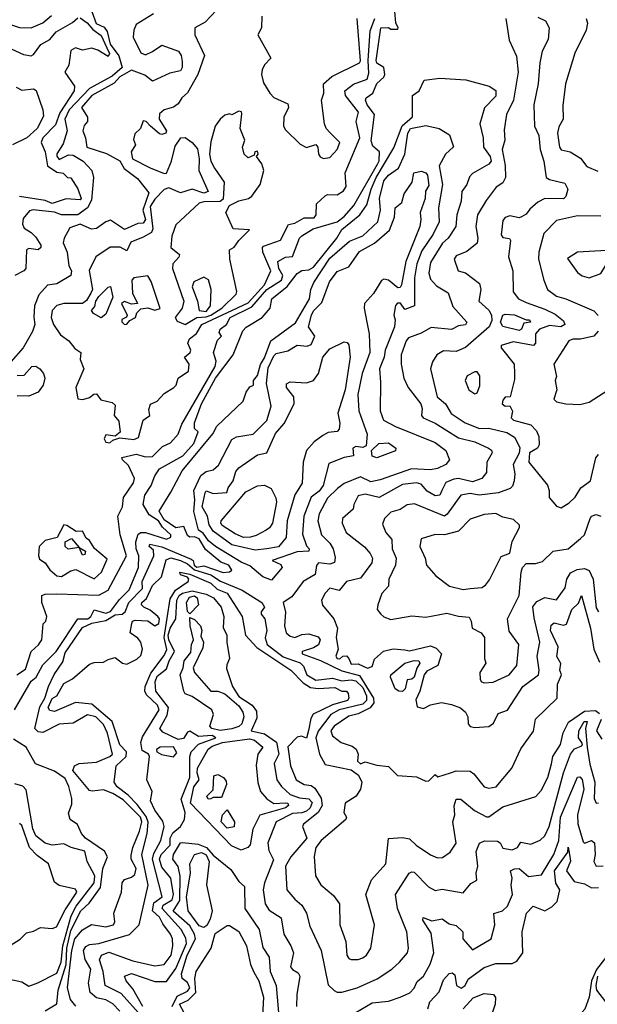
# Model space of a CAD drawing. Extents: x 1995148 to 2088947, y 769131 to 906009.
# Tile 166 of 256: x 2018036 to 2020510, y 817014 to 821230. Entities that reach past the tile are written whole.
import ezdxf

# ---------------------------------------------------------------- set-up
doc = ezdxf.new("R2010")
doc.units = 0

msp = doc.modelspace()

# ---------------------------------------------------------------- linework, layer by layer
at = {"layer": '0CON05XD'}
for points in [[(2018022.9, 818425), (2018060.7, 818449.3), (2018085.3, 818525), (2018117, 818553), (2018130.9, 818575), (2018136.2, 818643.8), (2018147.3, 818655), (2018152.4, 818675), (2018130.2, 818735), (2018131.1, 818765), (2018145, 818770.7), (2018195, 818772.5), (2018375, 818766.2), (2018415, 818788), (2018493.8, 818935), (2018466.2, 819025), (2018456.2, 819105), (2018476, 819145), (2018480, 819185), (2018522.6, 819247.4), (2018528, 819265), (2018501.2, 819321.2), (2018475.8, 819345), (2018473.8, 819355), (2018535, 819370.3), (2018575, 819358.4), (2018605, 819360), (2018647.3, 819402.7), (2018681.7, 819418.3), (2018715.2, 819455), (2018731, 819499), (2018873.7, 819745), (2018878.1, 819768.1), (2018866.5, 819805), (2018882.7, 819857.3), (2018900, 819875), (2018890.7, 819890.7), (2018894.4, 819905), (2018922.2, 819925), (2018937.7, 819955), (2019029.7, 820000.3), (2019095, 820074.5), (2019157.5, 820115), (2019163, 820135), (2019146.3, 820165), (2019140.9, 820195), (2019175, 820213.9), (2019205, 820216.7), (2019234.6, 820295), (2019244.4, 820305), (2019292.9, 820335), (2019395, 820364.1), (2019425, 820388.1), (2019466.7, 820435), (2019568.8, 820611.2), (2019576.2, 820626.2), (2019577.1, 820665), (2019548.3, 820688.3), (2019542, 820712), (2019556, 820825), (2019524.1, 820865), (2019516.5, 820885), (2019520.6, 820895), (2019548.6, 820915), (2019565, 820957.5), (2019595.9, 820984.1), (2019600, 820995), (2019596.2, 821026.2), (2019565, 821043.8), (2019563.3, 821055), (2019582.9, 821195), (2019615, 821196.2), (2019625, 821190), (2019655, 821190), (2019657.5, 821195), (2019647.3, 821217.3), (2019638.9, 821315)], [(2018345.2, 821265), (2018363.9, 821213.9), (2018397.7, 821197.7), (2018409.8, 821179.8), (2018424, 821125), (2018460.2, 821075), (2018474.7, 821025), (2018431.6, 820988.4), (2018334.6, 820935.4), (2018247.7, 820845), (2018228.8, 820805), (2018239.1, 820755), (2018222, 820698), (2018195, 820655.6), (2018194.4, 820645.6), (2018205, 820632.2), (2018245, 820651.9), (2018265, 820649.7), (2018307.1, 820625), (2018344.5, 820585), (2018352.1, 820555), (2018342.9, 820457.1), (2018326.5, 820425), (2018285, 820395.2), (2018215, 820394.5), (2018185, 820405.8), (2018093.6, 820416.4), (2018078.1, 820411.9), (2018051.1, 820378.9), (2018048.2, 820355), (2018055, 820337.1), (2018085, 820319.1), (2018105, 820298.5), (2018126.6, 820265), (2018125.7, 820255), (2018115, 820245.5), (2018075, 820250), (2018065.6, 820244.4), (2018061.5, 820165), (2018054, 820155), (2018014.3, 820135)], [(2018878.7, 821271.3), (2018829.6, 821220.4), (2018786, 821195), (2018786.2, 821165), (2018826.8, 821076.8), (2018799.2, 820995), (2018755, 820917.5), (2018730, 820895), (2018715, 820870), (2018695, 820856.2), (2018655, 820844), (2018635, 820826.7), (2018633.1, 820805), (2018664.3, 820755), (2018662, 820745), (2018645, 820738.5), (2018635, 820741.8), (2018596, 820775), (2018577.5, 820795), (2018565, 820796.7), (2018553.3, 820765), (2018528.7, 820741.3), (2018523.1, 820716.9), (2018531.4, 820695), (2018513.5, 820665), (2018518.9, 820635), (2018594.3, 820595.7), (2018655, 820572), (2018665, 820573.8), (2018685.8, 820624.2), (2018701.7, 820688.3), (2018725.8, 820724.2), (2018745, 820725.7), (2018774.3, 820705), (2018797.7, 820677.8), (2018804.8, 820635), (2018803.6, 820585), (2018843.1, 820495), (2018825, 820487.8), (2018775, 820504.7), (2018725, 820489.2), (2018675, 820510), (2018655, 820502.5), (2018615, 820461.8), (2018595, 820430), (2018605.7, 820334.3), (2018600.5, 820319.5), (2018565, 820298.6), (2018511.7, 820278.3), (2018495, 820240), (2018465.6, 820255.6), (2018423.9, 820256.1), (2018362, 820215), (2018333.7, 820156.3), (2018347.3, 820075), (2018341.1, 820058.9), (2018322.1, 820027.9), (2018305, 820015.7), (2018224.5, 820015.5), (2018195, 820005.8), (2018174.4, 819985), (2018170.9, 819955), (2018180, 819925), (2018210.7, 819880.7), (2018246.5, 819855), (2018271.9, 819821.9), (2018298.1, 819805), (2018294.6, 819775), (2018310, 819735), (2018276.1, 819655), (2018285, 819607.5), (2018306.1, 819603.9), (2018335, 819612.5), (2018353, 819627), (2018365, 819627.5), (2018383, 819603), (2018431.7, 819591.7), (2018445, 819580), (2018440, 819535), (2018460.5, 819510.5), (2018466.4, 819463.6), (2018445, 819447.5), (2018405, 819452.5), (2018397.8, 819435), (2018405, 819420.6), (2018421.9, 819418.1), (2018435, 819430), (2018465, 819440), (2018525, 819432.9), (2018545, 819441.2), (2018564.1, 819515.9), (2018593.8, 819535), (2018588.3, 819561.7), (2018596.2, 819583.8), (2018625, 819596.7), (2018655, 819630), (2018696.7, 819655), (2018706.2, 819665), (2018714.4, 819695.6), (2018758.8, 819725), (2018761.5, 819755), (2018741.2, 819785), (2018766.5, 819805), (2018768.5, 819815), (2018755.6, 819845), (2018763.3, 819863.3), (2018792.8, 819887.2), (2018815.8, 819925), (2019015, 820018.4), (2019084.2, 820095), (2019111.1, 820155), (2019077.3, 820235), (2019075.4, 820254.6), (2019080.1, 820259.9), (2019153.1, 820286.9), (2019187.2, 820352.8), (2019215, 820359.1), (2019255, 820381.2), (2019297.5, 820382.5), (2019305.2, 820395), (2019307.8, 820442.2), (2019343.7, 820476.3), (2019355, 820481.4), (2019395, 820480.8), (2019422.3, 820497.7), (2019433.8, 820516.2), (2019430.5, 820575), (2019492.4, 820725), (2019476.7, 820795), (2019487.1, 820835), (2019432, 820905), (2019428.5, 820925), (2019465, 820953.8), (2019524.3, 820975.8), (2019530.7, 821000.7), (2019528.4, 821055), (2019537.3, 821182.7), (2019557.1, 821235)], [(2017895, 821248.2), (2017921.4, 821215), (2017935, 821207.3), (2018005, 821207), (2018035, 821197.4), (2018085, 821195.4), (2018135, 821217.3), (2018172.3, 821247.7)], [(2017948.1, 821128.1), (2018051.7, 821081.7), (2018085, 821075.8), (2018095, 821080.8), (2018126.4, 821123.6), (2018164.3, 821145), (2018192.2, 821177.8), (2018262.4, 821217.6), (2018285, 821238.9)], [(2018609.3, 821255), (2018535, 821209.3), (2018524.2, 821185.8), (2018522.2, 821155), (2018555, 821088.6), (2018575, 821080), (2018605, 821094), (2018645, 821121.1), (2018715.7, 821095.8), (2018726.9, 821076.9), (2018731.7, 821051.7), (2018731.9, 821025), (2018725, 821011.2), (2018679.4, 821000.6), (2018605, 820967.1), (2018572.1, 820992.1), (2018515, 821013.9), (2018465, 820985.7), (2018441, 820959), (2018345, 820905.8), (2018301.2, 820855), (2018326.8, 820813.2), (2018325.6, 820795), (2018312.3, 820777.7), (2018306.3, 820755), (2018318, 820725), (2018322.9, 820685), (2018407.3, 820657.3), (2018465, 820626.5), (2018482.8, 820592.8), (2018540.5, 820550.5), (2018588.8, 820488.8), (2018562.8, 820415), (2018574.8, 820375), (2018565, 820358.9), (2018541.9, 820358.1), (2018485, 820332.6), (2018425, 820371.4), (2018405, 820364.5), (2018365, 820335.6), (2018344, 820334), (2018295, 820355.4), (2018250.6, 820339.4), (2018225.8, 820294.2), (2018222.5, 820275), (2018238.5, 820235), (2018246.4, 820176.4), (2018257.8, 820155), (2018254.5, 820135.5), (2018195, 820098.9), (2018155, 820093.5), (2018117.8, 820052.2), (2018098.7, 820005), (2018096.1, 819956.1), (2018101.1, 819925), (2018091.3, 819895), (2018050, 819825), (2017997.8, 819765)], [(2018295, 821238.8), (2018325, 821217.3), (2018348.4, 821188.4), (2018385, 821163.2), (2018409.5, 821109.5), (2018420, 821085), (2018415, 821072.5), (2018370.4, 821100.4), (2018345, 821108.5), (2018305, 821100.5), (2018275, 821110), (2018255, 821098), (2018245.8, 821035), (2018229.5, 821005), (2018271.2, 820945), (2018269.2, 820925), (2018208.2, 820831.8), (2018189.7, 820780.3), (2018135.5, 820725), (2018127.1, 820705), (2018144.4, 820665), (2018154.3, 820605), (2018195, 820578), (2018222.5, 820572.5), (2018240, 820555), (2018255, 820552.5), (2018285, 820506), (2018299.2, 820465), (2018295, 820458.8), (2018235, 820463.8), (2018175, 820443.9), (2018145, 820456.2), (2018035, 820472.5)], [(2019073.3, 821245), (2019071.2, 821195), (2019056.2, 821165), (2019111.2, 821065), (2019085, 821036.7), (2019073.8, 821015), (2019071.2, 820995), (2019080.5, 820960.5), (2019106.7, 820915), (2019125, 820896.7), (2019185, 820870), (2019186.7, 820855), (2019167, 820813), (2019166.4, 820775), (2019175, 820758.1), (2019237.1, 820697.1), (2019265, 820683.3), (2019305, 820696.2), (2019313.3, 820685), (2019315.8, 820655), (2019323.5, 820643.5), (2019336.5, 820636.5), (2019365, 820640.3), (2019395.5, 820674.5), (2019406.5, 820705), (2019366, 820746), (2019348.6, 820765), (2019341.4, 820785), (2019329.2, 820885), (2019339.2, 820915), (2019337.8, 820955), (2019372.4, 820987.6), (2019491.2, 821045), (2019495.3, 821054.7), (2019481.3, 821235)], [(2020118, 821235), (2020132.9, 821142.9), (2020164.4, 821074.4), (2020171.2, 821005), (2020150.9, 820885), (2020121.1, 820825), (2020111.5, 820758.5), (2020114.5, 820715), (2020101.9, 820675), (2020115.6, 820605.6), (2020116.9, 820555), (2020105, 820532), (2020077.3, 820512.7), (2020033.7, 820456.3), (2019997.1, 820395), (2019989.1, 820345), (2019998.5, 820295), (2019995, 820274), (2019951.7, 820238.3), (2019905, 820219.2), (2019896.4, 820205), (2019913.3, 820155), (2019945.7, 820145.7), (2020005, 820101.2), (2020010.6, 820075), (2020002, 820025), (2020045.8, 819985.8), (2020056.9, 819965), (2020058.3, 819941.7), (2020046.2, 819915), (2019945, 819826), (2019905, 819810), (2019851.7, 819811.7), (2019823.3, 819795), (2019804.4, 819765.6), (2019795.7, 819735), (2019824.5, 819615), (2019859.4, 819585), (2019884.7, 819544.7), (2019943.9, 819503.8), (2020005, 819479.2), (2020045, 819481), (2020123.1, 819463.1), (2020155, 819442), (2020178.7, 819398.7), (2020175, 819374), (2020150, 819325), (2020157.1, 819285), (2020153.8, 819255), (2020146.7, 819233.3), (2020136.8, 819223.2), (2020086.7, 819205), (2020003.6, 819193.6), (2019965, 819201.2), (2019926, 819194), (2019867.3, 819112.7), (2019855, 819104.6), (2019727.6, 819157.6), (2019695, 819153.1), (2019665, 819132.5), (2019625, 819120.8), (2019598, 819095), (2019590.3, 819070.3), (2019604, 819035), (2019630, 819005), (2019630.6, 818965), (2019648.8, 818925), (2019645.4, 818894.6)], [(2020255, 821241.1), (2020288.8, 821225), (2020304.2, 821195), (2020300, 821145), (2020274.5, 821095.5), (2020264.4, 821045), (2020257.3, 820955), (2020237.8, 820865), (2020240.8, 820775), (2020259.2, 820735), (2020265.6, 820675), (2020281.5, 820625), (2020291.1, 820555), (2020305, 820545.7), (2020370.9, 820530.9), (2020383.6, 820505), (2020375, 820473.3), (2020365, 820463.3), (2020285, 820464.2), (2020255, 820448.8), (2020220.5, 820419.5), (2020205, 820398), (2020185, 820386), (2020175, 820382), (2020135, 820390), (2020115, 820382.9), (2020105, 820370), (2020098.6, 820308.6), (2020105, 820298.2), (2020133.8, 820293.8), (2020138.8, 820285), (2020130, 820215), (2020148.1, 820155), (2020149.2, 820065), (2020172.5, 820035), (2020205, 820018.8), (2020285, 819991.2), (2020328.9, 819968.9), (2020365, 819940.7), (2020371.3, 819925), (2020354.3, 819915.7), (2020305, 819921.2), (2020262.1, 819905), (2020244.6, 819885), (2020245.3, 819845), (2020236, 819835), (2020149.4, 819850.6), (2020097.5, 819835), (2020098, 819825), (2020154, 819755), (2020155.5, 819715), (2020155, 819690), (2020136.7, 819615), (2020115, 819613.3), (2020105, 819601.2), (2020102.2, 819585), (2020115, 819575.8), (2020135, 819577.5), (2020146.2, 819553.8), (2020141.2, 819525), (2020151.2, 819515), (2020225, 819495.5), (2020250.2, 819470.2), (2020259.8, 819445), (2020260.7, 819409.3), (2020253.9, 819396.1), (2020219.6, 819375), (2020216.7, 819335), (2020297, 819237), (2020304.4, 819215), (2020304.5, 819184.5), (2020335, 819146.7), (2020355, 819140), (2020389.1, 819160.9), (2020415, 819186.2), (2020439.4, 819225), (2020481.1, 819255), (2020504.3, 819354.3)], [(2020462.9, 821235), (2020468.6, 821215), (2020462.5, 821185), (2020413.6, 821086.4), (2020387.6, 821002.4), (2020374.3, 820955), (2020363, 820863), (2020363.1, 820805), (2020345, 820772), (2020339.4, 820745), (2020348, 820685), (2020355, 820673.4), (2020393.8, 820663.8), (2020437.6, 820637.6), (2020465, 820601.4), (2020512.2, 820582.2)], [(2018014, 818275), (2018085, 818398.5), (2018106.9, 818415), (2018135, 818467.3), (2018192.3, 818525), (2018285, 818664.2), (2018327, 818665), (2018340.5, 818675), (2018355, 818702.7), (2018405, 818689.7), (2018425, 818696.7), (2018462.7, 818747.3), (2018505, 818788.6), (2018544.6, 818885), (2018546.8, 818935), (2018535.2, 818965), (2018532.6, 818995), (2018542.9, 819027.1), (2018555, 819034.3), (2018575, 819034.1), (2018664.2, 819005.8), (2018683.3, 819015), (2018683.8, 819025), (2018647.4, 819057.4), (2018630.8, 819085), (2018590.1, 819110.1), (2018564.6, 819155), (2018571.8, 819195), (2018599.2, 819235), (2018615, 819277.5), (2018635, 819307.1), (2018735, 819362.2), (2018782.2, 819415), (2018800, 819465), (2018785, 819480), (2018784.2, 819504.2), (2018814.8, 819585), (2018874.4, 819695), (2018950.6, 819795), (2018991.9, 819898.1), (2019006.6, 819913.4), (2019074.6, 819955), (2019108.2, 819995), (2019115.5, 820035), (2019181.9, 820088.1), (2019225, 820144), (2019245, 820156.7), (2019275, 820158.8), (2019295, 820170.6), (2019393.7, 820295), (2019415, 820331.6), (2019493.1, 820395), (2019522.3, 820437.7), (2019541.1, 820505), (2019562.8, 820555), (2019637.8, 820682.2), (2019674, 820776), (2019718, 820815), (2019718.8, 820905), (2019746.5, 820925), (2019768.2, 820971.8), (2019835, 820979.3), (2019946.6, 820973.4), (2020047.5, 820945), (2020075, 820927.5), (2020075, 820902.5), (2020026.6, 820853.4), (2020007.1, 820785), (2020021.1, 820725), (2020022.8, 820685), (2020051.6, 820645), (2020054.7, 820625), (2020045, 820611.8), (2019975, 820571.4), (2019962, 820558), (2019951.1, 820525), (2019929.7, 820495), (2019926.8, 820453.2), (2019908.8, 820395), (2019903.6, 820345), (2019871.2, 820295), (2019847.2, 820272.8), (2019795, 820190), (2019787.7, 820145), (2019795, 820119.4), (2019820.6, 820090.6), (2019871.2, 820061.2), (2019891.8, 820001.7), (2019951.2, 819935), (2019945, 819924), (2019915, 819919.2), (2019885, 819904), (2019798, 819912), (2019755, 819887.3), (2019701.8, 819868.2), (2019691.2, 819855), (2019670, 819795), (2019669.5, 819755), (2019681.2, 819695), (2019699.4, 819655), (2019754.7, 819585), (2019760, 819565), (2019756.7, 819535), (2019764.3, 819525), (2019815, 819502.3), (2019915, 819439.5), (2019985, 819422.7), (2020043.3, 819395), (2020056.4, 819386.4), (2020060, 819375), (2020036.4, 819335), (2020035, 819291.2), (2020015.7, 819265), (2019975, 819252.1), (2019915.7, 819265.7), (2019895, 819263.5), (2019861.3, 819248.7), (2019844.1, 819215), (2019835, 819193.6), (2019815, 819191.6), (2019781.6, 819211.6), (2019755, 819241.3), (2019735, 819247.2), (2019675, 819239.3), (2019575.2, 819184.8), (2019515, 819198.9), (2019485, 819192), (2019466.9, 819155), (2019464.3, 819135), (2019419.2, 819095), (2019417.5, 819075), (2019434.1, 819034.1), (2019513.4, 818973.4), (2019536.5, 818945), (2019546.5, 818925), (2019544.4, 818905), (2019495, 818838.2), (2019435.6, 818824.4), (2019404.1, 818785.9), (2019365, 818795.7), (2019344.2, 818775), (2019328, 818745), (2019333, 818723), (2019380.8, 818665), (2019397.5, 818625), (2019392, 818585), (2019400, 818535), (2019389.4, 818505), (2019395, 818494.6), (2019407.1, 818492.9), (2019420, 818505), (2019435, 818506.2), (2019446.2, 818495), (2019455, 818470), (2019485, 818472), (2019525.8, 818454.2), (2019545, 818460), (2019555, 818492.5), (2019594, 818526), (2019635, 818536), (2019685, 818531.8)], [(2018021.2, 820941.2), (2018045, 820928.6), (2018095, 820933.8), (2018106.7, 820926.7), (2018135.6, 820844.4), (2018137.3, 820817.3), (2018110.6, 820765), (2018065.7, 820725), (2018005, 820694.6)], [(2018745, 819924.8), (2018794.4, 819955.6), (2018835, 819957.9), (2018854.8, 819965.2), (2018902.3, 819995), (2018963.3, 820055), (2018966.3, 820066.3), (2018935.6, 820205), (2018934, 820245), (2018955, 820256.7), (2018973.8, 820285), (2019020, 820330), (2018950, 820335), (2018919.2, 820405), (2018934.7, 820435.3), (2018974.7, 820455.3), (2019015.6, 820464.4), (2019029.6, 820475), (2019065.3, 820525), (2019081.2, 820585), (2019073.6, 820613.6), (2019050, 820645), (2019057.5, 820655), (2019055, 820667.5), (2019043.3, 820665), (2019040, 820650), (2019015, 820638.8), (2018998, 820655), (2018990, 820685), (2019000, 820715), (2018980, 820765), (2018987.7, 820827.7), (2018985.9, 820835.9), (2018975, 820838.8), (2018945, 820822.5), (2018935, 820827.5), (2018915, 820822), (2018894.4, 820805), (2018873.8, 820775), (2018855, 820706.7), (2018848.5, 820655), (2018854.1, 820625), (2018870.8, 820595), (2018912.3, 820535), (2018908, 820462), (2018895, 820451.2), (2018825, 820450), (2018805, 820444.4), (2018705, 820352.5), (2018687.2, 820302.8), (2018682.9, 820255), (2018720.4, 820225), (2018716.8, 820213.2), (2018691.1, 820185), (2018690, 820165), (2018738.5, 820025), (2018731.8, 819995), (2018702.2, 819955), (2018710, 819940), (2018745, 819924.8)], [(2018230.8, 818519.2), (2018305, 818627.3), (2018345, 818645.6), (2018405, 818658), (2018445, 818682.1), (2018475, 818684.8), (2018487.6, 818695), (2018503.8, 818735), (2018562, 818795), (2018560.6, 818825), (2018610.2, 818935), (2018608.8, 818958.8), (2018590.8, 818975), (2018593.8, 818985), (2018645, 818973.4), (2018770.4, 818920.4), (2018778.4, 818915), (2018782.9, 818895), (2018795, 818885.4), (2018825, 818891.5), (2018906.9, 818863.1), (2018935, 818866.2), (2018945, 818873.3), (2018932, 818895), (2018898, 818908), (2018831.3, 818961.3), (2018805, 819007.9), (2018785, 819015.8), (2018765, 819014.8), (2018755, 819022.2), (2018739.6, 819059.6), (2018705, 819054.3), (2018655, 819089.2), (2018633.6, 819126.4), (2018682.7, 819207.3), (2018731.2, 819298.8), (2018863.1, 819456.9), (2018880.1, 819489.9), (2018992.5, 819597.5), (2019006.2, 819635), (2019022.3, 819657.7), (2019036.7, 819665), (2019037.5, 819685), (2019055, 819706.7), (2019066.6, 819753.4), (2019085, 819782.2), (2019111.2, 819855), (2019217.2, 819932.8), (2019277.6, 820035), (2019282.2, 820075), (2019295.2, 820105), (2019365, 820208.7), (2019448.4, 820281.6), (2019506, 820305), (2019570, 820365), (2019580.7, 820415), (2019576.6, 820465), (2019595, 820540.6), (2019615, 820564.3), (2019658.5, 820595), (2019685.3, 820654.7), (2019698.6, 820745), (2019709.2, 820765), (2019775, 820777.8), (2019833.3, 820765), (2019877.1, 820737.1), (2019893.6, 820686.4), (2019859.6, 820655), (2019832.5, 820605), (2019847.3, 820525), (2019830, 820425), (2019832.5, 820365), (2019807.6, 820312.4), (2019759, 820241), (2019736.3, 820185), (2019726.6, 820125), (2019726.9, 820005), (2019685, 819990), (2019666.4, 820016.4), (2019653.5, 820016.5), (2019645, 820006.2), (2019638.1, 819965), (2019644.6, 819945), (2019641.5, 819915), (2019601.1, 819815), (2019596.9, 819785), (2019577.1, 819735), (2019581.2, 819678.8), (2019580, 819555), (2019594.5, 819515), (2019645, 819488.8), (2019815, 819420.5), (2019860.6, 819385), (2019876.7, 819345), (2019861.4, 819325), (2019825, 819309.1), (2019795, 819302.5), (2019713.5, 819306.5), (2019580.6, 819259.4), (2019539.2, 819250.8), (2019495, 819272.3), (2019425.7, 819244.2), (2019397.6, 819222.4), (2019355, 819181.4), (2019318.1, 819115), (2019313.5, 819085), (2019329.1, 819025), (2019365, 818988.1), (2019378.2, 818965), (2019387.3, 818927.3), (2019384.6, 818905.4), (2019365, 818898.3), (2019315.6, 818904.4), (2019307.1, 818892.9), (2019301.4, 818855), (2019250.6, 818825), (2019200.9, 818759.1), (2019163.8, 818735), (2019173.7, 818693.7), (2019169.4, 818635), (2019177.5, 818605), (2019195, 818590.6), (2019215, 818584.4), (2019245, 818597.8), (2019275, 818600), (2019315, 818587.3), (2019322.5, 818575), (2019316.4, 818553.6), (2019295, 818540.5), (2019246.2, 818525), (2019246, 818515), (2019325, 818486.7), (2019415, 818442.3), (2019491.6, 818421.6), (2019552, 818325), (2019553.3, 818305), (2019536.6, 818283.4), (2019485, 818258.5), (2019445, 818248), (2019382.2, 818205), (2019369.2, 818185), (2019375, 818163.3), (2019413.3, 818135), (2019459.8, 818119.8), (2019476.6, 818106.6), (2019486, 818085), (2019482.3, 818055), (2019495, 818043.4), (2019515, 818052), (2019565, 818038.1), (2019615, 818032.5), (2019654.2, 817994.2), (2019735, 817987.5), (2019775, 817970), (2019788.3, 817971.7), (2019815, 817997.5), (2019827.5, 817987.5), (2019881.2, 818005), (2019905, 818013.3), (2019965, 818012.5), (2019980.9, 818000.9), (2020025, 817945.8), (2020045, 817939.2), (2020076.7, 817945), (2020144.4, 818025), (2020182.6, 818107.4), (2020236.8, 818183.2), (2020245.8, 818235), (2020337.5, 818325), (2020340, 818385), (2020356.7, 818425), (2020349.4, 818445), (2020353.8, 818473.8), (2020337, 818503), (2020342, 818545), (2020310, 818615), (2020312.4, 818637.6), (2020325, 818647.1), (2020365, 818637.9), (2020378.1, 818641.9), (2020401, 818705), (2020428.8, 818731.2), (2020442.5, 818765), (2020480.3, 818625), (2020495.3, 818535), (2020519.8, 818479.8)], [(2019115, 818830), (2019077.5, 818845), (2019021.3, 818891.3), (2018985, 818907.1), (2018874.4, 818975), (2018845, 818998.1), (2018821.5, 819031.5), (2018801.2, 819045), (2018781.2, 819125), (2018785.8, 819175), (2018781.1, 819215), (2018811.3, 819278.7), (2018835, 819295.4), (2018865, 819303.3), (2018886.9, 819323.1), (2018945, 819432.7), (2018965, 819443.6), (2019036.2, 819455), (2019095, 819514.2), (2019113.3, 819575), (2019092.7, 819672.7), (2019100.5, 819739.5), (2019125, 819791.4), (2019135, 819800.6), (2019185, 819812.2), (2019225, 819837), (2019267.4, 819832.6), (2019285, 819840), (2019299.7, 819875), (2019272.4, 819915), (2019285.6, 819965.6), (2019295, 819983.5), (2019330.4, 820019.6), (2019362.2, 820107.8), (2019395, 820152.5), (2019445, 820172.5), (2019491.7, 820238.3), (2019556.3, 820273.7), (2019620.5, 820329.5), (2019641.7, 820385), (2019644.5, 820425), (2019672.2, 820447.8), (2019682.9, 820485), (2019716.7, 820535), (2019724.6, 820575), (2019755, 820581.2), (2019775.1, 820575.1), (2019782.4, 820565), (2019789, 820521), (2019774.5, 820495.5), (2019772.9, 820465), (2019750.8, 820405), (2019754.6, 820374.6), (2019749.4, 820345), (2019689.3, 820195), (2019670.8, 820095), (2019665, 820083.8), (2019655, 820081.8), (2019615, 820115.5), (2019595, 820119.5), (2019585, 820114.2), (2019551.9, 820058.1), (2019512.7, 820015), (2019511.2, 819995), (2019523.1, 819935), (2019532.5, 819885), (2019535.4, 819805), (2019502.5, 819715), (2019484.7, 819624.7), (2019488.6, 819555), (2019524.5, 819455), (2019520, 819405), (2019505, 819397.7), (2019475, 819402.9), (2019463.1, 819395), (2019465, 819363.1), (2019425, 819356.1), (2019360.3, 819329.7), (2019335.2, 819235), (2019318.6, 819211.4), (2019284.8, 819185.2), (2019253.2, 819105), (2019247.1, 819027.1), (2019265, 818977.5), (2019275.6, 818965), (2019274.4, 818955), (2019225, 818951.5), (2019117.5, 818915), (2019155, 818897.1), (2019159.4, 818885), (2019115, 818830)], [(2020525, 820388.4), (2020425, 820390), (2020335, 820370), (2020281.4, 820315), (2020260, 820235), (2020258.1, 820205), (2020280.6, 820115), (2020297.1, 820075), (2020335, 820046.5), (2020375.4, 820035.4), (2020495, 819984), (2020513.8, 819963.8)], [(2020475, 820124.3), (2020525, 820143.3), (2020545, 820176.7), (2020587.5, 820215), (2020600, 820245), (2020425, 820234.2), (2020381.7, 820208.3), (2020425, 820148), (2020445, 820134), (2020475, 820124.3)], [(2018485, 819925.7), (2018495, 819926), (2018507.7, 819942.3), (2018532.5, 819955), (2018537.5, 819975), (2018555, 819992.5), (2018585, 819996.7), (2018615, 819986.7), (2018637, 819993), (2018598.7, 820108.7), (2018585, 820134), (2018524.5, 820125.5), (2018515.5, 820115), (2018518.8, 820058.8), (2018540, 820015), (2018515, 820012.5), (2018485, 820023.3), (2018471.4, 820015), (2018496, 819965), (2018493.9, 819956.1), (2018473.3, 819946.7), (2018473.6, 819936.4), (2018485, 819925.7)], [(2018835, 819980.7), (2018853.2, 820005), (2018856.5, 820075), (2018845, 820116.2), (2018825, 820127.1), (2018781.7, 820108.3), (2018773.9, 820086.1), (2018798.1, 820025), (2018804.6, 819985), (2018835, 819980.7)], [(2018385, 819953.3), (2018351.7, 819971.7), (2018344, 819985), (2018357.9, 820002.1), (2018362.2, 820025), (2018375, 820044.3), (2018415, 820084.4), (2018425, 820087.5), (2018435, 820042.5), (2018405, 819968.8), (2018385, 819953.3)], [(2020175, 819900), (2020105, 819916.1), (2020094.7, 819935), (2020105, 819964.5), (2020115, 819969.3), (2020155, 819967.2), (2020205, 819945.5), (2020220, 819945), (2020223.3, 819935), (2020195, 819930.8), (2020184.6, 819905.4), (2020175, 819900)], [(2020513.4, 819896.6), (2020495, 819875.6), (2020437.4, 819862.6), (2020405, 819862.9), (2020387.5, 819855), (2020323.3, 819755), (2020335, 819702.5), (2020330, 819685), (2020336.7, 819645), (2020323.8, 819605), (2020335, 819594), (2020375.7, 819585.7), (2020435, 819583.1), (2020475, 819592.9), (2020575, 819656.7)], [(2019045, 818959.2), (2018945, 818981.9), (2018865, 819039.8), (2018846.8, 819066.8), (2018839.8, 819105), (2018817.8, 819145), (2018830, 819205), (2018835, 819212.5), (2018865, 819201.1), (2018923.6, 819206.4), (2018928.6, 819225), (2018950, 819255), (2018961.5, 819295), (2018975, 819311.4), (2019055, 819366.9), (2019095, 819375.4), (2019131.6, 819458.4), (2019168.3, 819501.7), (2019211.6, 819585), (2019210, 819615), (2019178, 819655), (2019178.8, 819671.2), (2019195, 819679.4), (2019265, 819675.5), (2019294, 819686), (2019315.4, 819715), (2019335, 819785.6), (2019365, 819820.5), (2019425, 819850.8), (2019438.1, 819848.1), (2019445, 819837.5), (2019451.1, 819785), (2019430, 819645), (2019398.9, 819545), (2019406.7, 819503.3), (2019403.7, 819476.3), (2019395, 819467.1), (2019356.8, 819463.2), (2019335, 819450), (2019296.8, 819423.2), (2019264.6, 819385), (2019250, 819335), (2019245.5, 819245), (2019214.8, 819195.2), (2019180.9, 819085), (2019177.6, 819012.4), (2019145, 818973.1), (2019095, 818964.6), (2019045, 818959.2)], [(2018025, 819707.4), (2018055, 819707.6), (2018087.5, 819745), (2018105, 819747.1), (2018122, 819735), (2018137.5, 819715), (2018142.9, 819695), (2018135.8, 819665), (2018115, 819635.8), (2018075, 819617.8), (2018025, 819619.2)], [(2019985, 819627.5), (2019995, 819632.5), (2020007.2, 819662.8), (2020006.8, 819705), (2019995, 819722), (2019985, 819722), (2019952, 819705), (2019943.8, 819685), (2019960, 819645), (2019985, 819627.5)], [(2019565, 819354.4), (2019545, 819362), (2019543.1, 819385), (2019573.9, 819416.1), (2019615, 819418.4), (2019646.9, 819395), (2019645, 819384.5), (2019565, 819354.4)], [(2020504.3, 819354.3), (2020515, 819368.8)], [(2018995, 819012.9), (2018958.5, 819028.5), (2018903.8, 819065), (2018896.7, 819075), (2018898.8, 819085), (2019005, 819208), (2019055, 819233.8), (2019085, 819236.7), (2019113, 819223), (2019133, 819183), (2019135.8, 819165), (2019118.1, 819075), (2019105.8, 819055), (2019091.2, 819045), (2019048.9, 819021.1), (2019025, 819014.7), (2018995, 819012.9)], [(2019645.4, 818894.6), (2019617.5, 818835), (2019615.8, 818805), (2019587.3, 818772.7), (2019570, 818725), (2019567.5, 818705), (2019583.3, 818685), (2019595, 818673.3), (2019625, 818661.2), (2019715, 818677.1), (2019775, 818671.4), (2019865, 818688.9), (2019915, 818675.5), (2019961.2, 818671.2), (2019970, 818655), (2019973.3, 818625), (2020012.5, 818605), (2020027.5, 818585), (2020027.5, 818495), (2020032.5, 818475), (2020006.7, 818435), (2020008.8, 818405), (2020014.4, 818394.4), (2020025, 818390.8), (2020063.5, 818393.5), (2020132.5, 818425), (2020165.5, 818465), (2020174.4, 818555), (2020132.2, 818612.2), (2020125.6, 818665), (2020175.8, 818765), (2020183.3, 818865), (2020190, 818885), (2020205, 818902), (2020245, 818902.2), (2020275, 818910.9), (2020321.2, 818955), (2020385, 818964.6), (2020438.3, 819008.3), (2020455.6, 819025), (2020479.2, 819095), (2020485.6, 819104.4), (2020505, 819111.4), (2020525.7, 819105)], [(2019935, 818790), (2019965, 818794), (2020015, 818798.6), (2020031.1, 818808.9), (2020048.3, 818831.7), (2020097.8, 818932.2), (2020135, 818946.5), (2020144.7, 818995.3), (2020176.4, 819056.4), (2020176.2, 819066.2), (2020150.5, 819090.5), (2020105, 819100.8), (2020075, 819116.2), (2020025, 819111.5), (2019965, 819091.1), (2019915, 819039.5), (2019855, 819024.6), (2019815, 819026.5), (2019755, 819007.5), (2019749.4, 818975), (2019772, 818925), (2019778.8, 818895), (2019818.8, 818848.8), (2019876.2, 818805), (2019935, 818790)], [(2018355, 818836.2), (2018386.5, 818865), (2018410.3, 818920.3), (2018356.5, 818966.5), (2018335, 819000), (2018320, 819010), (2018305, 819040), (2018278.3, 819038.3), (2018237.5, 819065), (2018225, 819066.7), (2018196.7, 819013.3), (2018145, 819000.6), (2018119.2, 818975), (2018115.8, 818935.8), (2018120.6, 818920.6), (2018145, 818904), (2018164.6, 818874.6), (2018195, 818849.4), (2018215, 818846.2), (2018255, 818870.6), (2018276.3, 818876.3), (2018355, 818836.2)], [(2018305, 818937.5), (2018290, 818970), (2018243, 818963), (2018230, 818975), (2018230, 818995), (2018258.3, 819008.3), (2018290, 818970), (2018317.5, 818955), (2018315, 818940), (2018305, 818937.5)], [(2018415, 818490), (2018445, 818498.9), (2018475.8, 818475), (2018495, 818470.8), (2018538.2, 818491.8), (2018555, 818507.9), (2018562.5, 818535), (2018555.2, 818565.2), (2018542.5, 818582.5), (2018508.6, 818605), (2018515.5, 818645), (2018519.4, 818655), (2018530.5, 818659.5), (2018585, 818656.6), (2018615, 818634.7), (2018631.2, 818645), (2018634.4, 818665), (2018627.1, 818675), (2018595, 818702), (2018567.7, 818715), (2018557.7, 818725), (2018558.8, 818735), (2018578.5, 818751.5), (2018605, 818808), (2018643.8, 818845), (2018662.9, 818917.1), (2018683.9, 818926.1), (2018725, 818915.1), (2018755, 818900), (2018784.5, 818874.5), (2018855, 818853), (2018896.6, 818826.6), (2018988.2, 818788.2), (2019073.7, 818735), (2019084.7, 818715), (2019070.3, 818695), (2019070.4, 818685), (2019086.2, 818665), (2019094.4, 818615), (2019087.3, 818582.7), (2019096, 818555), (2019165, 818501.4), (2019236.5, 818476.5), (2019251.7, 818461.7), (2019266.1, 818425), (2019305, 818401.5), (2019375, 818410), (2019415, 818399.8), (2019455, 818403.8), (2019475, 818399.8), (2019505, 818371.4), (2019521.4, 818335), (2019520.7, 818315), (2019505, 818299.8), (2019404.4, 818275), (2019368.4, 818255), (2019315, 818183.5), (2019304.9, 818155.1), (2019319.6, 818085), (2019345, 818040.7), (2019455, 818018), (2019487.3, 817995), (2019500.9, 817965), (2019495.5, 817935), (2019477.5, 817905), (2019429.4, 817875), (2019424, 817835), (2019435.8, 817815.8), (2019432.9, 817805), (2019327.1, 817715), (2019304.4, 817685), (2019297.3, 817647.3), (2019302.5, 817565), (2019325.5, 817525.5), (2019379.7, 817479.7), (2019406, 817445), (2019407.5, 817355), (2019432.9, 817282.9), (2019437.5, 817225), (2019445, 817210), (2019455, 817206), (2019485, 817205.8), (2019505, 817212.5), (2019520.8, 817225), (2019540, 817255), (2019555.8, 817355), (2019518, 817485), (2019543.4, 817546.6), (2019604.4, 817615.6), (2019616, 817724), (2019675, 817728.6), (2019705, 817722.5), (2019733.8, 817695), (2019795, 817654.4), (2019825, 817641.9), (2019847, 817643), (2019880, 817665), (2019905.4, 817704.6), (2019891.1, 817795), (2019900, 817825), (2019896.5, 817863.5), (2019905, 817892), (2019925, 817893.1), (2019984, 817844), (2020035, 817817.1), (2020045, 817817.5), (2020105, 817859.1), (2020246.2, 817903.8), (2020270, 817930), (2020298.8, 817985), (2020313.6, 818043.6), (2020319.6, 818075), (2020352.7, 818127.2), (2020363.7, 818176.3), (2020387.3, 818222.7), (2020455, 818270), (2020502.4, 818272.4), (2020519.4, 818259.4)], [(2018556.8, 816965), (2018470, 817060), (2018402.5, 817095), (2018394, 817155), (2018377.2, 817205), (2018385.8, 817224.2), (2018418.1, 817238.1), (2018519.8, 817200.2), (2018615, 817178.5), (2018655, 817184.4), (2018684.5, 817225), (2018691.3, 817265), (2018690, 817295), (2018681.3, 817315), (2018648.6, 817358.6), (2018635, 817387.7), (2018604.2, 817415), (2018610.7, 817449.3), (2018646.2, 817475), (2018605.1, 817635), (2018610.1, 817659.9), (2018640.5, 817715), (2018654.4, 817775), (2018648.7, 817798.7), (2018614.5, 817845), (2018595.7, 817885), (2018602.9, 817925), (2018580, 817975), (2018592, 818075), (2018587.5, 818085), (2018560.9, 818100.9), (2018554.6, 818134.6), (2018561.2, 818158.8), (2018632.7, 818275), (2018625.9, 818295), (2018579.1, 818339.1), (2018572.4, 818355), (2018573.2, 818375), (2018597.3, 818432.7), (2018655, 818508.2), (2018666.7, 818533.3), (2018654.3, 818585), (2018680.1, 818749.9), (2018702.5, 818787.5), (2018757.5, 818825), (2018760, 818835), (2018755, 818843.3), (2018725, 818853.8), (2018721.2, 818865), (2018765, 818856.4), (2018855, 818816.8), (2018881.4, 818791.4), (2018924, 818775), (2018988.2, 818675), (2019002.6, 818595), (2019051.4, 818541.4), (2019196.9, 818445), (2019250.6, 818390.6), (2019281.4, 818371.4), (2019315, 818367.1), (2019385, 818371.2), (2019415, 818354.8), (2019435, 818355.4), (2019443.5, 818345), (2019445.5, 818325), (2019439.6, 818315), (2019375, 818296.2), (2019292.8, 818257.2), (2019282.3, 818237.8), (2019273.2, 818186.8), (2019265, 818153.3), (2019242.9, 818162.9), (2019225, 818158.5), (2019185, 818116.2), (2019195.4, 818035), (2019220.5, 817975), (2019254.7, 817954.7), (2019285, 817951.3), (2019299.8, 817939.8), (2019326.8, 817896.8), (2019331.5, 817865), (2019313.9, 817836.1), (2019251.2, 817785), (2019247.5, 817775), (2019265.5, 817725), (2019197.6, 817645), (2019174.6, 817605), (2019179.4, 817505), (2019213.7, 817463.7), (2019245, 817439.2), (2019264.4, 817405), (2019278.5, 817348.5), (2019327.5, 817245), (2019357.5, 817097.5), (2019382.7, 817072.7), (2019395, 817066), (2019415.9, 817065.9), (2019481.2, 817085), (2019566.7, 817123.3), (2019630, 817165), (2019662, 817195), (2019697.5, 817235), (2019701.2, 817255), (2019694.3, 817324.3), (2019654.5, 817425), (2019646, 817484), (2019704.7, 817575.3), (2019715, 817581.9), (2019725, 817579.4), (2019787.6, 817517.6), (2019815, 817502), (2019845, 817507.5), (2019935, 817492), (2019968.3, 817531.7), (2019994.4, 817545.6), (2019990.6, 817575), (2019998.9, 817605), (2019991.3, 817668.7), (2020005.9, 817704.1), (2020026.1, 817713.9), (2020083.2, 817713.2), (2020094.2, 817705), (2020105, 817682.1), (2020145, 817676.1), (2020167.5, 817685), (2020182, 817708), (2020225, 817700), (2020265, 817717.5), (2020285, 817735.8), (2020303.3, 817775), (2020364.7, 818005), (2020395, 818085.7), (2020411.7, 818108.3), (2020440.9, 818119.1)], [(2019685, 818531.8), (2019705, 818527.5), (2019795, 818548.7), (2019819.4, 818539.4), (2019842.7, 818515), (2019826.9, 818465), (2019779.8, 818440.2), (2019768.3, 818425), (2019749.4, 818355), (2019732, 818318), (2019738, 818288), (2019765, 818280.4), (2019795, 818296.9), (2019843.2, 818306.8), (2019885, 818298.5), (2019923.3, 818283.3), (2019945.7, 818265), (2019955.7, 818245), (2019956.7, 818215), (2019965, 818203.8), (2019985, 818198.8), (2020045, 818203.8), (2020065, 818217.5), (2020085, 818259.2), (2020125, 818273.3), (2020191.4, 818375), (2020257.8, 818425), (2020261.2, 818445), (2020251.8, 818505), (2020264.5, 818565), (2020239.2, 818669.2), (2020234, 818716), (2020251.5, 818738.5), (2020284.6, 818755.4), (2020335, 818746.2), (2020371.8, 818798.2), (2020379.5, 818835), (2020395, 818861.1), (2020424.2, 818875.8), (2020455, 818881), (2020475, 818871.3), (2020492.4, 818835), (2020505, 818711.2), (2020515, 818694.2)], [(2018563.9, 817005), (2018519.8, 817079.8), (2018491.6, 817115), (2018484.2, 817135), (2018515, 817146.4), (2018615, 817112.5), (2018665, 817111.7), (2018705, 817167.9), (2018750.2, 817275), (2018748, 817298), (2018727.1, 817335), (2018646.4, 817425), (2018650.7, 817439.3), (2018688.9, 817461.1), (2018694.4, 817485), (2018683.5, 817555), (2018645, 817600.8), (2018634.5, 817635), (2018641.7, 817655), (2018680.4, 817695), (2018680.6, 817725), (2018691.2, 817748.8), (2018724.2, 817775), (2018742, 817805), (2018744.4, 817835), (2018727.5, 817892.5), (2018765.2, 817985), (2018764.8, 818075), (2018770.5, 818095), (2018801.2, 818128.8), (2018876, 818155), (2018860, 818165), (2018801.2, 818161.2), (2018765, 818183.8), (2018755, 818179.6), (2018737.2, 818152.8), (2018715, 818148.7), (2018648.8, 818178.8), (2018636.5, 818195), (2018668, 818252), (2018673.1, 818285), (2018618.9, 818355), (2018615.7, 818395.7), (2018625, 818419.4), (2018665, 818450), (2018675.5, 818485), (2018699, 818525), (2018674.8, 818574.8), (2018671.8, 818595), (2018679.8, 818625), (2018704, 818665), (2018709, 818745), (2018719.4, 818765), (2018733.8, 818775), (2018775, 818785.1), (2018835, 818770.4), (2018865.3, 818755), (2018898.8, 818715), (2018909.6, 818675), (2018907.4, 818627.4), (2018923.1, 818595), (2018923.2, 818565), (2018934.8, 818495), (2018922.4, 818467.6), (2018922.3, 818452.3), (2018946.9, 818375), (2018975, 818332.6), (2019031.9, 818295), (2019049.7, 818269.7), (2019051.2, 818238.8), (2019027.5, 818185), (2019085, 818172.9), (2019136, 818136), (2019145.9, 818085), (2019125.4, 818045), (2019137.5, 817975), (2019156.6, 817946.6), (2019195, 817912.5), (2019235, 817898.4), (2019275, 817893.5), (2019288.1, 817878.1), (2019279.8, 817855), (2019265, 817841.8), (2019245, 817833.8), (2019205, 817830.9), (2019134.8, 817795.2), (2019098.8, 817705), (2019102.5, 817672.5), (2019122.7, 817632.7), (2019083.8, 817533.8), (2019079.1, 817505), (2019086.7, 817445), (2019105, 817416.9), (2019155.6, 817385), (2019167.8, 817315), (2019196.9, 817265), (2019208.9, 817235), (2019196, 817175), (2019205, 817162.5), (2019228.7, 817148.7), (2019235.6, 817135), (2019223.6, 817056.4), (2019221.2, 817005)], [(2018765, 818685.7), (2018755, 818695.8), (2018749.8, 818735), (2018762.9, 818757.1), (2018785, 818763.8), (2018796.1, 818755), (2018801.2, 818725), (2018765, 818685.7)], [(2018895, 818186.4), (2018858.5, 818195), (2018850, 818205), (2018865.7, 818255), (2018858.6, 818275), (2018775, 818332), (2018745, 818343.8), (2018738.3, 818355), (2018723.7, 818425), (2018736.5, 818455), (2018740.4, 818485), (2018769, 818521), (2018771.9, 818555), (2018780.5, 818575), (2018765.5, 818634.5), (2018765, 818670), (2018785, 818662.5), (2018810.9, 818635), (2018815.4, 818615), (2018811.1, 818591.1), (2018822.9, 818565), (2018820, 818540), (2018779.2, 818455), (2018784.7, 818434.7), (2018854.6, 818354.6), (2018885, 818354.7), (2018915, 818343.3), (2018975, 818292.4), (2018992.1, 818265), (2018996.2, 818245), (2018987.3, 818215), (2018975, 818203.5), (2018945, 818193.1), (2018895, 818186.4)], [(2018276.5, 817006.5), (2018252.8, 817035), (2018240.8, 817085), (2018259, 817245), (2018272.4, 817295), (2018305, 817333.1), (2018344, 817356), (2018405, 817345.8), (2018437.3, 817355), (2018442.8, 817367.2), (2018439.3, 817405), (2018472, 817495), (2018474.3, 817535), (2018485, 817548), (2018515, 817558.1), (2018529.5, 817570.5), (2018535.2, 817595), (2018513.9, 817635), (2018512.8, 817652.8), (2018520, 817685), (2018549.6, 817755), (2018558.4, 817795), (2018553, 817815), (2018479.3, 817889.3), (2018435, 817917.1), (2018395, 817933.1), (2018346.2, 817926.2), (2018335, 817930), (2018264, 818015), (2018271.2, 818035), (2018291.2, 818045), (2018365, 818050.3), (2018422.5, 818075), (2018433.2, 818085), (2018411.8, 818175), (2018395, 818211.8), (2018362.5, 818245), (2018326.2, 818253.8), (2018265, 818218.1), (2018205, 818213.6), (2018135, 818177.8), (2018115, 818180.8), (2018100.8, 818195), (2018121.7, 818288.3), (2018143.8, 818325), (2018158.9, 818375), (2018184.1, 818425.9), (2018220, 818480), (2018230.8, 818519.2)], [(2018464.4, 816985), (2018435, 817015.6), (2018405, 817032.7), (2018365, 817042.3), (2018337.5, 817065), (2018330.4, 817105), (2018340.7, 817165), (2018316.4, 817206.3), (2018308.8, 817245), (2018318.7, 817261.3), (2018335, 817270.8), (2018375, 817274.7), (2018506.8, 817313.2), (2018547.5, 817355), (2018585.6, 817525), (2018558.4, 817655), (2018582.5, 817745), (2018586.5, 817793.5), (2018577.9, 817817.9), (2018539.7, 817869.7), (2018500.2, 817910.2), (2018453.8, 817945), (2018440, 817965), (2018448.5, 818035), (2018491.3, 818075), (2018493, 818095), (2018464.8, 818125), (2018432.5, 818225), (2018345, 818298.7), (2018275, 818305.8), (2018185, 818267.7), (2018165, 818271.8), (2018157.2, 818285), (2018175, 818323.8), (2018195.3, 818334.7), (2018225, 818388.2), (2018261.7, 818408.3), (2018335, 818470.6), (2018355, 818477.8), (2018395, 818478.9), (2018415, 818490)], [(2019675, 818354.1), (2019659.2, 818355), (2019644.2, 818365), (2019624, 818415), (2019625.3, 818425), (2019686.2, 818475), (2019725, 818486.7), (2019746.2, 818485), (2019750, 818475), (2019736.4, 818453.6), (2019725.8, 818415), (2019715, 818406.2), (2019696, 818404), (2019686.5, 818365), (2019675, 818354.1)], [(2020440.9, 818119.1), (2020446.2, 818125), (2020444.2, 818135), (2020429.2, 818155), (2020431.4, 818185), (2020454.4, 818225), (2020467.1, 818225), (2020460, 818195), (2020466.1, 818115), (2020477.8, 818042.2), (2020499.5, 817965), (2020496.5, 817895), (2020505, 817875.8), (2020515, 817877.1)], [(2020527, 818233), (2020506.7, 818185), (2020528.8, 818148.8)], [(2018145, 816985.7), (2018195, 817016.7), (2018200, 817075), (2018234.7, 817185), (2018237.5, 817255), (2018255, 817329.5), (2018297.1, 817415), (2018333.2, 817446.7), (2018381.9, 817515), (2018392, 817595), (2018412.2, 817645), (2018399.6, 817669.6), (2018317.1, 817725), (2018300.6, 817745), (2018284, 817784), (2018251.4, 817805), (2018245, 817832.5), (2018258.8, 817871.2), (2018258.8, 817895), (2018246.3, 817946.3), (2018230.6, 817980.6), (2018185, 818012.5), (2018103.4, 818043.4), (2018063.8, 818115), (2018009.5, 818149.5)], [(2018985, 817674.7), (2018943.1, 817693.1), (2018767.3, 817875), (2018782.4, 817945), (2018804.3, 817975), (2018795.8, 818005), (2018797, 818025), (2018843.3, 818106.7), (2018860.4, 818119.6), (2018904.6, 818135.4), (2019020.7, 818150.7), (2019040.9, 818145), (2019077.3, 818115), (2019055.3, 818084.7), (2019048.3, 818038.3), (2019055.7, 817964.3), (2019067.5, 817925), (2019094.7, 817894.7), (2019124.3, 817874.3), (2019175, 817877.4), (2019184, 817875), (2019187.5, 817865), (2019174.2, 817855), (2019065, 817823.8), (2019035, 817764), (2019023.2, 817696.8), (2019012.9, 817685), (2018985, 817674.7)], [(2018695, 818074.4), (2018708.6, 818091.4), (2018695, 818116.2), (2018637.5, 818115), (2018622.5, 818105), (2018623.8, 818095), (2018643.2, 818083.2), (2018695, 818074.4)], [(2018843, 817893), (2018836.7, 817905), (2018865, 817932.5), (2018867.3, 817992.7), (2018885, 817998.2), (2018909.4, 817985), (2018920, 817970), (2018921.4, 817955), (2018900, 817900), (2018865, 817900), (2018855, 817894.2), (2018843, 817893)], [(2019472.2, 816977.8), (2019545, 817020.8), (2019615, 817027.5), (2019665, 817044.3), (2019706.3, 817063.7), (2019725, 817083.8), (2019738.8, 817111.2), (2019765.3, 817134.7), (2019794, 817186), (2019809.5, 817235), (2019798.8, 817318.8), (2019762, 817375), (2019763.9, 817386.1), (2019801.1, 817371.1), (2019845, 817379.5), (2019875, 817358.1), (2019905, 817351.9), (2019934.4, 817325), (2019934.4, 817295), (2019975, 817248), (2020055.5, 817294.5), (2020071.1, 817355), (2020066.8, 817403.2), (2020103.3, 817415), (2020125, 817434.3), (2020147.1, 817485), (2020140.6, 817525), (2020145.8, 817555), (2020138, 817585), (2020155, 817594.4), (2020175, 817595.6), (2020215, 817561.5), (2020271.1, 817568.9), (2020324.3, 817655), (2020345.2, 817715), (2020351.9, 817815), (2020425, 817986.2), (2020435, 817987.7), (2020445, 817976.4), (2020452.4, 817935), (2020425.2, 817825), (2020426.5, 817786.5), (2020449.8, 817709.8), (2020455.6, 817704.4), (2020485, 817715.8), (2020498.1, 817705), (2020501.5, 817655), (2020495.5, 817625), (2020505, 817605.8), (2020535, 817607.1)], [(2017992.1, 817122.1), (2018045, 817110.4), (2018075, 817091.2), (2018114.2, 817105.8), (2018195, 817147.1), (2018213.9, 817195), (2018220.9, 817265), (2018256.3, 817393.7), (2018278.2, 817435), (2018354.8, 817535), (2018358.1, 817565), (2018325.4, 817625), (2018315, 817670), (2018255.9, 817685.9), (2018225, 817700.8), (2018175, 817696.2), (2018145, 817703.8), (2018105, 817736), (2018092.3, 817765), (2018062.9, 817932.9), (2018048.6, 817948.6), (2018015, 817958)], [(2018925, 817768), (2018899.2, 817795), (2018904.2, 817825), (2018925, 817847.5), (2018955.8, 817795), (2018955, 817774), (2018925, 817768)], [(2017995, 817266), (2018037.3, 817292.7), (2018065, 817320), (2018095, 817326.7), (2018125, 817343.3), (2018175, 817338.8), (2018193.9, 817346.1), (2018230.8, 817419.2), (2018280, 817495), (2018275, 817507.5), (2018205, 817523.3), (2018185, 817537.5), (2018159.2, 817615), (2018110.7, 817650.7), (2018077.7, 817685), (2018045, 817780), (2018035, 817788.8)], [(2018688.7, 817005), (2018710.3, 817049.7), (2018755, 817070.5), (2018765, 817084.4), (2018755, 817107.7), (2018732, 817125), (2018729.2, 817145), (2018753.4, 817225), (2018789, 817295), (2018784.8, 817315), (2018765, 817350), (2018693.6, 817413.6), (2018721.3, 817458.7), (2018723.3, 817563.3), (2018714.8, 817604.8), (2018691.1, 817635), (2018694.1, 817655), (2018724.6, 817705), (2018732.9, 817707.1), (2018800.6, 817700.6), (2018835.8, 817685.8), (2018865, 817652.2), (2018940.8, 817590.8), (2018975, 817540), (2018998.7, 817518.7), (2018999.5, 817425), (2019061.2, 817335), (2019077.9, 817257.9), (2019105, 817216.7), (2019108.9, 817155), (2019133.8, 817095), (2019151.5, 816895)], [(2019783.5, 816995), (2019792.2, 817025), (2019832.7, 817067.3), (2019851.5, 817118.5), (2019875, 817145.8), (2019888.6, 817148.6), (2019900.3, 817140.3), (2019907.5, 817095), (2019926.5, 817083.5), (2019943.5, 817095), (2019957.5, 817122.5), (2020025, 817171.9), (2020075, 817188.4), (2020145, 817189.1), (2020165, 817198.9), (2020190.4, 817235), (2020187.9, 817325), (2020206.9, 817405), (2020235, 817434.3), (2020285, 817414.3), (2020315, 817430.9), (2020338.5, 817455), (2020350, 817505), (2020333, 817533), (2020327.1, 817585), (2020384, 817665), (2020385, 817687.5), (2020391.1, 817655), (2020395, 817626.7), (2020377.8, 817585), (2020410.6, 817540.6), (2020455, 817529.7), (2020485, 817513.1), (2020515, 817514.1)], [(2018825, 817342.9), (2018805, 817350), (2018757.3, 817415), (2018750.4, 817475), (2018766.8, 817575), (2018764.6, 817615), (2018784.4, 817655), (2018815, 817663.7), (2018835, 817653.8), (2018848.1, 817625), (2018835.8, 817525.8), (2018860.9, 817415), (2018851.9, 817378.1), (2018837.7, 817352.3), (2018825, 817342.9)], [(2018741.3, 816975), (2018720, 817015), (2018757.4, 817032.6), (2018790.5, 817065), (2018785.5, 817124.5), (2018792.2, 817155), (2018855.5, 817254.5), (2018872.5, 817317.5), (2018925, 817352.1), (2018935, 817351.5), (2018975, 817325.5), (2019007.9, 817265), (2019024.5, 817185), (2019038.8, 817151.2)], [(2020585, 817264.4), (2020506.4, 817163.6), (2020485.6, 817115), (2020475.2, 817044.8), (2020456.8, 816993.2), (2020405, 816936.7), (2020405, 816912.5), (2020425, 816860), (2020436.7, 816853.3), (2020475, 816852), (2020585, 816887.8)], [(2019038.8, 817151.2), (2019060, 817115), (2019080, 817045), (2019074.7, 816935)], [(2020510.8, 817135), (2020503.9, 817095), (2020507.2, 817075), (2020545.4, 817025)], [(2019935.6, 816995), (2019978.5, 817041.5), (2020025, 817060.4), (2020065, 817055.6), (2020073.7, 817043.7), (2020072.5, 817015), (2020057.6, 816972.4)]]:
    msp.add_lwpolyline(points, dxfattribs=at)

doc.saveas('drawing.dxf')
